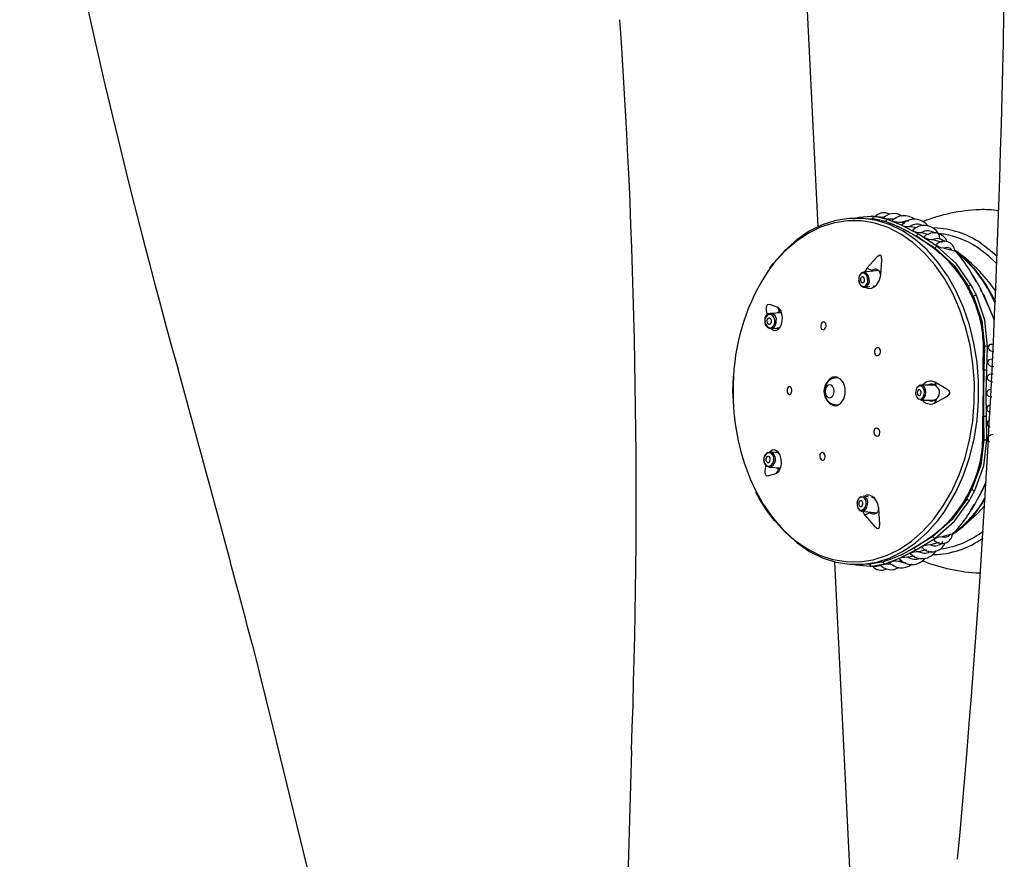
# Model space of a CAD drawing. Header units: millimetres. Extents: x 2848.32 to 2849.28, y 2905.67 to 2907.97.
# Tile 14 of 20: x 2848.87 to 2849.03, y 2906.56 to 2906.7. Entities that reach past the tile are written whole.
import ezdxf

# ---------------------------------------------------------------- set-up
doc = ezdxf.new("R2010")
doc.units = ezdxf.units.MM
doc.layers.add('SANINDUSA', color=3, linetype='Continuous')

msp = doc.modelspace()

# ---------------------------------------------------------------- linework, layer by layer
at = {"layer": 'SANINDUSA', "linetype": 'Continuous'}
for p, q in [((2849.003903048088, 2906.662624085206), (2848.999140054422, 2906.75895180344)), ((2849.013268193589, 2906.664325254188), (2849.012742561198, 2906.664293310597)), ((2849.012937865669, 2906.663999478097), (2849.014157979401, 2906.663704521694)), ((2849.015444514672, 2906.663807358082), (2849.013268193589, 2906.664325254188)), ((2849.014398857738, 2906.663646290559), (2849.015123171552, 2906.663471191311)), ((2849.014857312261, 2906.664159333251), (2849.014584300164, 2906.664186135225)), ((2849.015123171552, 2906.663471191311), (2849.014872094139, 2906.66351855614)), ((2849.015123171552, 2906.663471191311), (2849.017550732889, 2906.662508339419)), ((2849.015123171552, 2906.663471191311), (2849.015123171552, 2906.663471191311)), ((2849.01785548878, 2906.662809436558), (2849.015444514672, 2906.663807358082)), ((2849.016237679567, 2906.663908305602), (2849.016534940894, 2906.663826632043)), ((2849.01768822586, 2906.663387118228), (2849.01824960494, 2906.663232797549)), ((2849.017540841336, 2906.662470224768), (2849.017549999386, 2906.662508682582)), ((2849.017550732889, 2906.662508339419), (2849.020246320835, 2906.661031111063)), ((2849.020561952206, 2906.661369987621), (2849.01785548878, 2906.662809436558)), ((2849.019211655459, 2906.662636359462), (2849.020333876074, 2906.662477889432)), ((2849.023653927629, 2906.659378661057), (2849.020561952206, 2906.661369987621)), ((2849.021062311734, 2906.661663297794), (2849.022265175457, 2906.661342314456)), ((2849.020245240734, 2906.661028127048), (2849.020246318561, 2906.661031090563)), ((2849.023310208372, 2906.658936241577), (2849.020247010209, 2906.661030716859)), ((2849.020247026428, 2906.661030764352), (2849.023336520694, 2906.659046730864)), ((2849.022954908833, 2906.660476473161), (2849.02450708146, 2906.660075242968)), ((2849.02331020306, 2906.658936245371), (2849.023308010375, 2906.65893215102)), ((2849.023336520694, 2906.659046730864), (2849.023310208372, 2906.658936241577)), ((2849.023310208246, 2906.658936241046), (2849.024142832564, 2906.658153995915)), ((2849.024856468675, 2906.659076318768), (2849.02620174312, 2906.658744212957)), ((2849.026618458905, 2906.658691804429), (2849.026830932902, 2906.65850265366)), ((2848.996374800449, 2906.656488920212), (2848.995797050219, 2906.65571997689)), ((2849.013982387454, 2906.65531948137), (2849.011419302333, 2906.655061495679)), ((2849.011989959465, 2906.655732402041), (2849.011613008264, 2906.655080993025)), ((2849.012690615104, 2906.655189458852), (2849.012853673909, 2906.655323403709)), ((2849.013874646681, 2906.655385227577), (2849.013746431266, 2906.655295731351)), ((2849.014251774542, 2906.654657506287), (2849.014228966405, 2906.654231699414)), ((2849.011669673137, 2906.652574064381), (2849.012512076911, 2906.652658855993)), ((2849.011669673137, 2906.652574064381), (2849.011693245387, 2906.652576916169)), ((2849.012980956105, 2906.652706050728), (2849.012985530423, 2906.652706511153)), ((2849.028823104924, 2906.652503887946), (2849.028767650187, 2906.652450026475)), ((2849.028823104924, 2906.652503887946), (2849.028866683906, 2906.652686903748)), ((2849.029700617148, 2906.651026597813), (2849.028866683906, 2906.652686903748)), ((2849.030859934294, 2906.652332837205), (2849.030953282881, 2906.65215667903)), ((2849.02956407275, 2906.651028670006), (2849.029500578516, 2906.650974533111)), ((2849.029700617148, 2906.651026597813), (2849.02956407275, 2906.651028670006)), ((2849.031379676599, 2906.651307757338), (2849.031466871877, 2906.651124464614)), ((2849.031413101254, 2906.651225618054), (2849.03317672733, 2906.647122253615)), ((2848.997833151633, 2906.648316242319), (2848.99592017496, 2906.64818391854)), ((2848.996092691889, 2906.645689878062), (2848.997307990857, 2906.645773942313)), ((2849.031397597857, 2906.642695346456), (2849.031366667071, 2906.642683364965)), ((2849.031426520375, 2906.638773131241), (2849.031456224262, 2906.642718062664)), ((2849.031538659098, 2906.642716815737), (2849.031426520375, 2906.638773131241)), ((2849.031456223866, 2906.64271806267), (2849.031538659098, 2906.642716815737)), ((2849.031916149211, 2906.638764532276), (2849.032029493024, 2906.642703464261)), ((2849.031426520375, 2906.638773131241), (2849.031426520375, 2906.638773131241)), ((2849.007243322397, 2906.637534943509), (2849.007009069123, 2906.637534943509)), ((2849.007009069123, 2906.637534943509), (2849.007336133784, 2906.637487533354)), ((2849.032991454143, 2906.638117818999), (2849.032750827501, 2906.638106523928)), ((2848.989689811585, 2906.635254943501), (2848.989752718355, 2906.633618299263)), ((2849.023272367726, 2906.636292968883), (2849.020974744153, 2906.636295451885)), ((2849.020972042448, 2906.633795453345), (2849.023259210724, 2906.633792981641)), ((2849.021571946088, 2906.634447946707), (2849.021494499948, 2906.634634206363)), ((2849.023215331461, 2906.633765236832), (2849.023141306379, 2906.633793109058)), ((2849.007336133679, 2906.633022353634), (2849.007011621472, 2906.632974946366)), ((2849.007011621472, 2906.632974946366), (2849.007243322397, 2906.632974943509)), ((2849.031338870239, 2906.627201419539), (2849.031368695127, 2906.631127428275)), ((2849.031368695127, 2906.631127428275), (2849.031368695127, 2906.631127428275)), ((2849.031368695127, 2906.631127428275), (2849.031421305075, 2906.627200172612)), ((2849.031912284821, 2906.627206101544), (2849.031858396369, 2906.631128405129)), ((2849.031335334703, 2906.627202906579), (2849.031249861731, 2906.627238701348)), ((2849.031421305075, 2906.627200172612), (2849.031338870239, 2906.627201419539)), ((2848.997136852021, 2906.625077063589), (2848.995916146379, 2906.625159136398)), ((2848.995748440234, 2906.622664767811), (2848.995896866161, 2906.622670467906)), ((2848.995748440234, 2906.622664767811), (2848.997657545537, 2906.622536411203)), ((2849.028599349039, 2906.617339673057), (2849.029458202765, 2906.618974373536)), ((2849.029321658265, 2906.618976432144), (2849.02925813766, 2906.619033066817)), ((2849.029321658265, 2906.618976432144), (2849.029458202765, 2906.618974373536)), ((2849.031222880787, 2906.618883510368), (2849.031133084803, 2906.618703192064)), ((2849.031775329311, 2906.620129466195), (2849.031167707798, 2906.618779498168)), ((2849.031221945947, 2906.618886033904), (2849.031773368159, 2906.620096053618)), ((2849.012227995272, 2906.617721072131), (2849.011387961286, 2906.617806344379)), ((2849.012709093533, 2906.617672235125), (2849.012695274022, 2906.617673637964)), ((2849.01334248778, 2906.617607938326), (2849.013055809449, 2906.617637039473)), ((2849.028558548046, 2906.617523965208), (2849.028504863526, 2906.617578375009)), ((2849.028599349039, 2906.617339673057), (2849.028558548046, 2906.617523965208)), ((2849.013946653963, 2906.615988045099), (2849.013957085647, 2906.615693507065)), ((2849.011136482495, 2906.61531902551), (2849.013683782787, 2906.615060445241)), ((2849.012549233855, 2906.615070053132), (2849.012412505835, 2906.615189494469)), ((2849.019855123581, 2906.609213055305), (2849.0229494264, 2906.611233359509)), ((2849.022974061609, 2906.611122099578), (2849.019855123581, 2906.609213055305)), ((2849.020164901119, 2906.608871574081), (2849.023286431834, 2906.61078807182)), ((2849.022949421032, 2906.611233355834), (2849.022947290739, 2906.611237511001)), ((2849.022949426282, 2906.611233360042), (2849.022974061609, 2906.611122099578)), ((2849.02584336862, 2906.611420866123), (2849.024493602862, 2906.611084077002)), ((2849.026476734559, 2906.611670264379), (2849.026251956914, 2906.611481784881)), ((2849.021833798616, 2906.608905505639), (2849.020661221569, 2906.608590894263)), ((2849.024037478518, 2906.610111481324), (2849.022571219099, 2906.609729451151)), ((2849.015515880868, 2906.607224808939), (2849.01469553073, 2906.606928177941)), ((2849.019922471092, 2906.60783226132), (2849.018796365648, 2906.607668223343)), ((2849.011164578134, 2906.515765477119), (2849.00665806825, 2906.606906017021)), ((2849.012502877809, 2906.606485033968), (2849.0124782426, 2906.606596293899)), ((2849.012541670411, 2906.606185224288), (2849.01282825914, 2906.606156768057)), ((2849.01282825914, 2906.606156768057), (2849.015011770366, 2906.606589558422)), ((2849.013893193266, 2906.606223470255), (2849.014404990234, 2906.606297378)), ((2849.01469553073, 2906.606928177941), (2849.01413530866, 2906.606814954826)), ((2849.014491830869, 2906.606897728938), (2849.01469553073, 2906.606928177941)), ((2849.01469553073, 2906.606928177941), (2849.01469553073, 2906.606928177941)), ((2849.017828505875, 2906.607125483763), (2849.017261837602, 2906.606969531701)), ((2848.909834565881, 2906.593261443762), (2848.913268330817, 2906.579381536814))]:
    msp.add_line(p, q, dxfattribs=at)
at = {"layer": 'SANINDUSA', "linetype": 'Continuous', "flags": 128}
for points in [[(2848.993378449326, 2906.618991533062), (2848.994769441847, 2906.616489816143), (2848.996349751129, 2906.614224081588), (2848.998099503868, 2906.612222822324), (2848.999996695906, 2906.610511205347), (2849.002017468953, 2906.609110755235), (2849.004136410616, 2906.608039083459), (2849.006326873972, 2906.607309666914), (2849.008561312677, 2906.606931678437), (2849.010811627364, 2906.606909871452), (2849.013049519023, 2906.607244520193), (2849.015246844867, 2906.607931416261), (2849.017375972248, 2906.608961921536), (2849.019410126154, 2906.610323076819), (2849.02132372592, 2906.611997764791), (2849.023092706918, 2906.61396492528), (2849.024694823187, 2906.6161998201), (2849.026109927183, 2906.618674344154), (2849.027320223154, 2906.621357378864), (2849.028310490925, 2906.624215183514), (2849.029068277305, 2906.627211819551), (2849.029584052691, 2906.630309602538), (2849.029851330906, 2906.633469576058), (2849.029866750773, 2906.636652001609), (2849.029630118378, 2906.639816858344), (2849.029144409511, 2906.642924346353), (2849.028415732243, 2906.645935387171), (2849.027453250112, 2906.648812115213), (2849.026269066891, 2906.651518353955), (2849.02487807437, 2906.654020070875), (2849.023297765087, 2906.65628580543), (2849.021548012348, 2906.658287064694), (2849.01965082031, 2906.65999868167), (2849.017630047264, 2906.661399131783), (2849.015511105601, 2906.662470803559), (2849.013320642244, 2906.663200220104), (2849.01108620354, 2906.663578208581), (2849.008835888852, 2906.663600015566), (2849.006597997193, 2906.663265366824), (2849.00440067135, 2906.662578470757), (2849.002271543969, 2906.661547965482), (2849.000237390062, 2906.660186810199), (2848.998323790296, 2906.658512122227), (2848.996554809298, 2906.656544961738), (2848.995615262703, 2906.655295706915)], [(2849.025445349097, 2906.654399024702), (2849.025410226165, 2906.654454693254), (2849.023794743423, 2906.656736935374), (2849.02200873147, 2906.658749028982), (2849.020074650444, 2906.660465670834), (2849.018016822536, 2906.661865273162), (2849.015861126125, 2906.662930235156), (2849.013634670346, 2906.663647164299), (2849.011365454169, 2906.664007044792), (2849.009082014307, 2906.664005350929), (2849.00681306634, 2906.663642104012), (2849.004587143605, 2906.66292187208), (2849.002432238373, 2906.661853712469), (2849.000375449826, 2906.660451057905), (2848.998442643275, 2906.658731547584), (2848.996658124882, 2906.656716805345), (2848.996560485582, 2906.65659247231)], [(2849.012742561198, 2906.664293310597), (2849.010681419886, 2906.664168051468), (2849.009730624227, 2906.663888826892)], [(2849.013300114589, 2906.663850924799), (2849.013203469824, 2906.663867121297), (2849.012048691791, 2906.663939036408)], [(2849.013205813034, 2906.664321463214), (2849.012866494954, 2906.664354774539), (2849.012741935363, 2906.664352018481)], [(2849.016237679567, 2906.663908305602), (2849.016862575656, 2906.664059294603), (2849.016864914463, 2906.664059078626)], [(2849.01768822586, 2906.663387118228), (2849.01849673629, 2906.663622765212), (2849.018964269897, 2906.663590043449)], [(2849.017928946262, 2906.66300779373), (2849.017837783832, 2906.66297418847), (2849.017792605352, 2906.662919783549), (2849.01781009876, 2906.662874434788), (2849.01786524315, 2906.662831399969), (2849.017899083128, 2906.662813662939), (2849.018014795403, 2906.662769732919), (2849.018150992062, 2906.662734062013), (2849.018370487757, 2906.662694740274), (2849.018712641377, 2906.662658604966), (2849.019211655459, 2906.662636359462), (2849.019211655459, 2906.662636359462)], [(2849.019779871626, 2906.662144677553), (2849.019671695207, 2906.66210723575), (2849.019611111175, 2906.662038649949), (2849.019622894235, 2906.661986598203), (2849.019684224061, 2906.661925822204), (2849.019777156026, 2906.661873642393), (2849.019883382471, 2906.661831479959), (2849.020061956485, 2906.661780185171), (2849.020343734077, 2906.661726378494), (2849.020806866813, 2906.661677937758), (2849.021062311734, 2906.661663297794), (2849.021062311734, 2906.661663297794)], [(2849.021587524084, 2906.661031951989), (2849.021521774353, 2906.660950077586), (2849.021536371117, 2906.660891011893), (2849.021597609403, 2906.660821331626), (2849.02168834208, 2906.660759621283), (2849.021794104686, 2906.660707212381), (2849.021973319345, 2906.660641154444), (2849.022255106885, 2906.66056923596), (2849.022721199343, 2906.66049888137), (2849.022954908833, 2906.660476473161), (2849.022954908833, 2906.660476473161)], [(2849.02359653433, 2906.659752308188), (2849.02358673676, 2906.659749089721), (2849.023529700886, 2906.659665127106), (2849.023546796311, 2906.659593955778), (2849.023613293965, 2906.659508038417), (2849.023708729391, 2906.659430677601), (2849.023822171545, 2906.659361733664), (2849.024005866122, 2906.659276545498), (2849.02427733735, 2906.659186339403), (2849.024707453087, 2906.659097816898), (2849.024856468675, 2906.659076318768), (2849.024856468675, 2906.659076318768)], [(2849.03088736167, 2906.659916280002), (2849.03282274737, 2906.658459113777), (2849.033654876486, 2906.657701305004)], [(2849.023336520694, 2906.659046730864), (2849.02649212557, 2906.65616162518), (2849.028866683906, 2906.652686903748)], [(2849.029348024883, 2906.652904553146), (2849.026900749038, 2906.656443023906), (2849.023653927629, 2906.659378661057)], [(2849.02620174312, 2906.658744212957), (2849.026528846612, 2906.658630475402), (2849.026611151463, 2906.658618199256), (2849.026628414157, 2906.658641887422)], [(2849.033620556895, 2906.656449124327), (2849.032287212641, 2906.657716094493), (2849.03037776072, 2906.659157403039)], [(2849.014307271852, 2906.654628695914), (2849.014480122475, 2906.657058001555), (2849.014431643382, 2906.657641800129), (2849.014382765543, 2906.657778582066), (2849.014322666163, 2906.657857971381), (2849.01425319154, 2906.657895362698), (2849.014173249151, 2906.657900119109), (2849.014032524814, 2906.65785449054), (2849.013637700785, 2906.65756548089), (2849.011989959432, 2906.655732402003)], [(2849.011595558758, 2906.654851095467), (2849.011296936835, 2906.654906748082), (2849.011014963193, 2906.654794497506), (2849.010792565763, 2906.654531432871), (2849.010663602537, 2906.654157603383), (2849.010647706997, 2906.653729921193), (2849.010747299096, 2906.653313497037), (2849.010947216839, 2906.652971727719), (2849.011217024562, 2906.652756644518)], [(2849.012400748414, 2906.653894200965), (2849.012400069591, 2906.653901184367), (2849.012287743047, 2906.654370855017), (2849.012062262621, 2906.654756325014), (2849.011757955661, 2906.654998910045), (2849.011421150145, 2906.655061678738), (2849.011103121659, 2906.654935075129), (2849.010852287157, 2906.654638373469), (2849.01080875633, 2906.654551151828)], [(2849.011217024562, 2906.652756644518), (2849.011515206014, 2906.652700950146), (2849.011796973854, 2906.652812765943), (2849.012019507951, 2906.653075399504), (2849.012148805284, 2906.653449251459), (2849.012164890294, 2906.653877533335), (2849.012065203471, 2906.654294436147), (2849.011865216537, 2906.654636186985), (2849.011595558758, 2906.654851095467)], [(2849.011359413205, 2906.654263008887), (2849.011224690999, 2906.654288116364), (2849.011097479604, 2906.65423747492), (2849.010997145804, 2906.654118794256), (2849.010938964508, 2906.653950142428), (2849.010931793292, 2906.653757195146), (2849.01097672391, 2906.653569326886), (2849.01106691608, 2906.653415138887), (2849.011188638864, 2906.653318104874), (2849.01132336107, 2906.653292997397), (2849.011450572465, 2906.653343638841), (2849.011550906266, 2906.653462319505), (2849.011609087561, 2906.653630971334), (2849.011616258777, 2906.653823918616), (2849.01157132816, 2906.654011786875), (2849.011481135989, 2906.654165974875), (2849.011359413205, 2906.654263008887)], [(2849.011833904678, 2906.652590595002), (2849.01193249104, 2906.652482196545), (2849.012335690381, 2906.652340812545), (2849.012749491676, 2906.652383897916), (2849.013198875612, 2906.652602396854), (2849.013651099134, 2906.653021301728), (2849.014030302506, 2906.653623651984), (2849.014265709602, 2906.654344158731), (2849.014307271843, 2906.654628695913)], [(2849.024834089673, 2906.615181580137), (2849.025424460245, 2906.616077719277), (2849.02684722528, 2906.618603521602), (2849.028061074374, 2906.62133872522), (2849.029050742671, 2906.624248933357), (2849.029803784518, 2906.627297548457), (2849.030310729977, 2906.630446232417), (2849.030565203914, 2906.633655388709), (2849.030564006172, 2906.636884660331), (2849.030307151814, 2906.640093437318), (2849.029797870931, 2906.643241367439), (2849.029042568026, 2906.646288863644), (2849.028050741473, 2906.649197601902), (2849.026834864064, 2906.65193100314), (2849.025445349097, 2906.654399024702)], [(2849.03020677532, 2906.653451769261), (2849.029549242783, 2906.654583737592), (2849.029507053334, 2906.654648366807)], [(2849.02956407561, 2906.65102866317), (2849.030972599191, 2906.646975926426), (2849.031456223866, 2906.64271806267)], [(2849.029700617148, 2906.651026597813), (2849.031102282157, 2906.646983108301), (2849.031538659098, 2906.642716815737)], [(2849.032029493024, 2906.642703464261), (2849.031606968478, 2906.647073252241), (2849.030192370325, 2906.651223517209)], [(2849.032819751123, 2906.64795281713), (2849.032603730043, 2906.648502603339), (2849.031465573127, 2906.65112122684)], [(2848.997199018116, 2906.649182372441), (2848.995876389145, 2906.64966401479), (2848.995530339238, 2906.649659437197), (2848.99543588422, 2906.649611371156), (2848.995369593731, 2906.649544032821), (2848.995323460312, 2906.649461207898), (2848.995291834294, 2906.649362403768), (2848.995266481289, 2906.64918346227), (2848.995286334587, 2906.648665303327), (2848.995431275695, 2906.647944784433)], [(2848.996095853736, 2906.645690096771), (2848.996388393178, 2906.645425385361), (2848.996814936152, 2906.645349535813), (2848.997243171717, 2906.645535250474), (2848.997595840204, 2906.645933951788), (2848.997820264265, 2906.646423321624), (2848.99794173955, 2906.646949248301), (2848.997974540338, 2906.647541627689), (2848.997892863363, 2906.648161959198), (2848.997679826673, 2906.64871240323), (2848.997348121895, 2906.64909577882), (2848.99719901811, 2906.64918237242), (2848.99719901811, 2906.64918237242)], [(2848.997473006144, 2906.648512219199), (2848.997713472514, 2906.648470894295), (2848.997812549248, 2906.648369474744)], [(2848.995192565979, 2906.647587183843), (2848.995066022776, 2906.647196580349), (2848.995063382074, 2906.646765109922), (2848.995185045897, 2906.646358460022), (2848.99541249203, 2906.646038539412), (2848.995711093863, 2906.645854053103), (2848.996035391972, 2906.645833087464), (2848.99633601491, 2906.645978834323), (2848.996567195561, 2906.646269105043)], [(2848.996567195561, 2906.646269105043), (2848.996693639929, 2906.646659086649), (2848.996696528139, 2906.64709010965), (2848.996575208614, 2906.647496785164), (2848.996347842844, 2906.647817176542), (2848.996048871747, 2906.648002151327), (2848.995724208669, 2906.648023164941), (2848.995423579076, 2906.647877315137), (2848.995192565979, 2906.647587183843)], [(2848.995448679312, 2906.647217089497), (2848.995391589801, 2906.647040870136), (2848.995390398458, 2906.646846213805), (2848.995445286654, 2906.646662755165), (2848.995547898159, 2906.646518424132), (2848.995682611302, 2906.646435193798), (2848.995828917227, 2906.646425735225), (2848.995964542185, 2906.646491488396), (2848.996068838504, 2906.646622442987), (2848.996125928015, 2906.646798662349), (2848.996127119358, 2906.64699331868), (2848.996072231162, 2906.64717677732), (2848.995969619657, 2906.647321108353), (2848.995834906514, 2906.647404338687), (2848.995688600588, 2906.64741379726), (2848.995552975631, 2906.647348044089), (2848.995448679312, 2906.647217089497)], [(2848.996781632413, 2906.646193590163), (2848.996924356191, 2906.646634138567), (2848.996940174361, 2906.646997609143)], [(2849.005171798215, 2906.646510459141), (2849.005079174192, 2906.646664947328), (2849.004952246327, 2906.646759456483), (2849.004806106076, 2906.646782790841), (2849.004657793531, 2906.646733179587), (2849.004523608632, 2906.646617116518), (2849.004417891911, 2906.646447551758), (2849.004352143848, 2906.646242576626), (2849.004334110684, 2906.646024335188), (2849.004366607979, 2906.64581742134), (2849.004387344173, 2906.645757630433), (2849.004479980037, 2906.645603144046), (2849.004606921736, 2906.645508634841), (2849.004753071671, 2906.64548529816), (2849.004901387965, 2906.645534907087), (2849.005035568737, 2906.645650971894), (2849.005141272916, 2906.645820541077), (2849.005207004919, 2906.646025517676), (2849.005225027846, 2906.646243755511), (2849.00519253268, 2906.646450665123), (2849.005171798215, 2906.646510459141)], [(2848.997547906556, 2906.645879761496), (2848.997312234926, 2906.645741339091), (2848.997055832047, 2906.645732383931), (2848.997021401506, 2906.645754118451)], [(2849.013328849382, 2906.641480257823), (2849.013440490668, 2906.641326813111), (2849.01358749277, 2906.641232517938), (2849.013753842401, 2906.641207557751), (2849.013921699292, 2906.64125523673), (2849.014072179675, 2906.641371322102), (2849.014187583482, 2906.641543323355), (2849.014254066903, 2906.641751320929), (2849.014263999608, 2906.641970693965), (2849.01421696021, 2906.642176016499), (2849.014191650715, 2906.642233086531), (2849.014080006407, 2906.642386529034), (2849.013932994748, 2906.642480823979), (2849.01376663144, 2906.642505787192), (2849.01359876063, 2906.642458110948), (2849.013448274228, 2906.642342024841), (2849.013332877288, 2906.642170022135), (2849.013266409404, 2906.641962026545), (2849.013256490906, 2906.641742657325), (2849.013303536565, 2906.641537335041), (2849.013328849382, 2906.641480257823)], [(2849.032510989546, 2906.643034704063), (2849.032478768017, 2906.643030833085), (2849.03232174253, 2906.642941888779), (2849.032198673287, 2906.642782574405), (2849.032161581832, 2906.642654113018), (2849.032163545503, 2906.642502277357), (2849.03220145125, 2906.642367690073), (2849.032264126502, 2906.642249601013), (2849.032386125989, 2906.642107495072), (2849.032594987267, 2906.641967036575), (2849.032973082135, 2906.641863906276), (2849.033113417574, 2906.641853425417), (2849.033113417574, 2906.641853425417)], [(2849.032982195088, 2906.643058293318), (2849.032836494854, 2906.643058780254), (2849.032511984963, 2906.643024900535)], [(2849.032926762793, 2906.64062339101), (2849.032464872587, 2906.640560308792), (2849.032276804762, 2906.640463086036), (2849.032119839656, 2906.640289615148), (2849.032072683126, 2906.640169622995), (2849.032060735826, 2906.640027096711), (2849.03208620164, 2906.639899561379), (2849.032136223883, 2906.639790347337), (2849.032245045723, 2906.639652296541), (2849.032451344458, 2906.639505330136), (2849.032852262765, 2906.639386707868), (2849.033072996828, 2906.639371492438)], [(2849.031426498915, 2906.638770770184), (2849.031393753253, 2906.634947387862), (2849.031368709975, 2906.631129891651)], [(2849.031858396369, 2906.631128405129), (2849.03185166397, 2906.634943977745), (2849.031916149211, 2906.638764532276)], [(2848.989771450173, 2906.637777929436), (2848.989760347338, 2906.63764244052), (2848.989689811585, 2906.635254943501)], [(2849.005329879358, 2906.633865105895), (2849.005811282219, 2906.633222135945), (2849.006430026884, 2906.632888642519), (2849.007091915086, 2906.632915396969), (2849.007696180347, 2906.633298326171), (2849.008150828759, 2906.633979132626), (2849.008386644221, 2906.634854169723), (2849.008367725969, 2906.635790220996), (2849.008096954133, 2906.636644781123), (2849.007615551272, 2906.637287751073), (2849.006996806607, 2906.637621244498), (2849.006334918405, 2906.637594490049), (2849.005730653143, 2906.637211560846), (2849.005276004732, 2906.636530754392), (2849.005040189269, 2906.635655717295), (2849.005059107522, 2906.634719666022), (2849.005329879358, 2906.633865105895)], [(2849.023256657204, 2906.633301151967), (2849.02520143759, 2906.634320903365), (2849.025640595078, 2906.634686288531), (2849.025730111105, 2906.634818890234), (2849.025770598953, 2906.634935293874), (2849.025774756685, 2906.635041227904), (2849.025749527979, 2906.63514297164), (2849.025662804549, 2906.63529371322), (2849.02529394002, 2906.635633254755), (2849.023282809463, 2906.636758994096)], [(2849.032890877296, 2906.638113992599), (2849.032399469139, 2906.638034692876), (2849.032221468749, 2906.637940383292), (2849.032065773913, 2906.63778511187), (2849.032003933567, 2906.637663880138), (2849.031977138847, 2906.637517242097), (2849.031992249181, 2906.637386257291), (2849.032033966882, 2906.63727658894), (2849.032131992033, 2906.637138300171), (2849.032327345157, 2906.636988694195), (2849.032717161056, 2906.636864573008), (2849.032959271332, 2906.636847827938)], [(2848.999456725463, 2906.635753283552), (2848.999360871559, 2906.63590774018), (2848.999238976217, 2906.636001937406), (2848.999104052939, 2906.63602567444), (2848.998971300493, 2906.635975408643), (2848.998856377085, 2906.635856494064), (2848.998772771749, 2906.635683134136), (2848.998729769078, 2906.635476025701), (2848.998731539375, 2906.635258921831), (2848.9987773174, 2906.635055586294), (2848.998799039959, 2906.635000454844), (2848.998894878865, 2906.634845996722), (2848.999016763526, 2906.634751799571), (2848.999151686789, 2906.634728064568), (2848.999284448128, 2906.634778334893), (2848.999399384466, 2906.634897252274), (2848.999483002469, 2906.635070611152), (2848.999526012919, 2906.635277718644), (2848.999524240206, 2906.635494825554), (2848.999478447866, 2906.635698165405), (2848.999456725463, 2906.635753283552)], [(2849.005809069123, 2906.636334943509), (2849.005516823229, 2906.636252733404), (2849.005269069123, 2906.636018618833), (2849.005103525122, 2906.635668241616), (2849.0050453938, 2906.635254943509), (2849.005103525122, 2906.634841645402), (2849.005269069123, 2906.634491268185), (2849.005516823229, 2906.634257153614), (2849.005809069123, 2906.634174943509), (2849.006101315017, 2906.634257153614), (2849.006349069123, 2906.634491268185), (2849.006514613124, 2906.634841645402), (2849.006572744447, 2906.635254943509), (2849.006514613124, 2906.635668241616), (2849.006349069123, 2906.636018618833), (2849.006101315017, 2906.636252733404), (2849.005809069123, 2906.636334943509)], [(2849.021549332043, 2906.635033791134), (2849.021497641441, 2906.635458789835), (2849.021344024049, 2906.635820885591), (2849.02111186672, 2906.636064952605), (2849.020836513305, 2906.636153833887), (2849.020559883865, 2906.636073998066), (2849.020324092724, 2906.635837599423), (2849.020165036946, 2906.635480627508), (2849.020106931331, 2906.63505742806)], [(2849.020106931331, 2906.63505742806), (2849.020158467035, 2906.634633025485), (2849.02031174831, 2906.634271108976), (2849.020543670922, 2906.634026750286), (2849.020819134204, 2906.633937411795), (2849.021096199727, 2906.634017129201), (2849.021332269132, 2906.634253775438), (2849.021491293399, 2906.634610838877), (2849.021549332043, 2906.635033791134)], [(2849.021014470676, 2906.635040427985), (2849.020991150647, 2906.63523216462), (2849.020921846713, 2906.635395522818), (2849.020817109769, 2906.635505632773), (2849.020692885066, 2906.635545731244), (2849.020568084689, 2906.635509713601), (2849.020461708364, 2906.635403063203), (2849.020389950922, 2906.635242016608), (2849.020363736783, 2906.635051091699), (2849.020387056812, 2906.634859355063), (2849.020456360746, 2906.634695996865), (2849.02056109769, 2906.63458588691), (2849.020685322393, 2906.634545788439), (2849.020810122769, 2906.634581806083), (2849.020916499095, 2906.63468845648), (2849.020988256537, 2906.634849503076), (2849.021014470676, 2906.635040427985)], [(2849.020972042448, 2906.633795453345), (2849.021275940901, 2906.633885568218), (2849.021541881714, 2906.634152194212), (2849.021721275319, 2906.6345548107), (2849.021786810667, 2906.635032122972), (2849.021728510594, 2906.635511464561), (2849.021555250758, 2906.635919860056), (2849.0212934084, 2906.636195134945), (2849.020982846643, 2906.63629538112), (2849.0206708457, 2906.636205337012), (2849.020418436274, 2906.635958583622)], [(2849.032516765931, 2906.63552634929), (2849.032316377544, 2906.63548962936), (2849.032147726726, 2906.635394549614), (2849.031998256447, 2906.635244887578), (2849.031930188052, 2906.635118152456), (2849.031898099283, 2906.63496680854), (2849.031908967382, 2906.634834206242), (2849.031948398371, 2906.634720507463), (2849.032047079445, 2906.634576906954), (2849.032247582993, 2906.634426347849), (2849.032644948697, 2906.634315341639), (2849.032792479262, 2906.634308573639), (2849.032792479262, 2906.634308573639)], [(2849.014051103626, 2906.628832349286), (2849.01392198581, 2906.628987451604), (2849.013762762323, 2906.629081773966), (2849.01359143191, 2906.629104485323), (2849.013428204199, 2906.629053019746), (2849.013291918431, 2906.628934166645), (2849.013197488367, 2906.628762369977), (2849.013154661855, 2906.628557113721), (2849.013167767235, 2906.62834064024), (2849.013235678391, 2906.628136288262), (2849.013266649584, 2906.628079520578), (2849.013395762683, 2906.627924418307), (2849.013554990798, 2906.627830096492), (2849.013726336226, 2906.627807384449), (2849.013889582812, 2906.627858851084), (2849.014025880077, 2906.627977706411), (2849.014120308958, 2906.62814950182), (2849.014163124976, 2906.628354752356), (2849.014150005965, 2906.628571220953), (2849.014082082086, 2906.628775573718), (2849.014051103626, 2906.628832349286)], [(2849.031338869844, 2906.627201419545), (2849.030791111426, 2906.622979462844), (2849.029321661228, 2906.618976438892)], [(2849.031421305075, 2906.627200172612), (2849.030920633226, 2906.622968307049), (2849.029458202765, 2906.618974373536)], [(2849.029946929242, 2906.618771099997), (2849.031423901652, 2906.622871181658), (2849.031912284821, 2906.627206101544)], [(2849.033009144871, 2906.628053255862), (2849.03257257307, 2906.627974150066), (2849.032380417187, 2906.627877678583), (2849.032196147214, 2906.627713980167), (2849.03211019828, 2906.627584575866), (2849.032054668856, 2906.627432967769), (2849.032041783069, 2906.627299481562), (2849.032060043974, 2906.62718315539), (2849.032128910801, 2906.627044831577), (2849.03228610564, 2906.626912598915), (2849.03240604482, 2906.626884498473)], [(2848.996990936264, 2906.621669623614), (2848.997424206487, 2906.622036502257), (2848.997676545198, 2906.622577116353), (2848.997790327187, 2906.623261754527), (2848.997749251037, 2906.623989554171), (2848.99756925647, 2906.624627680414), (2848.997506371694, 2906.624764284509), (2848.99732094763, 2906.625062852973), (2848.997001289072, 2906.625366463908), (2848.996652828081, 2906.625504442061), (2848.996270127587, 2906.625457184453), (2848.995911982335, 2906.625182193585), (2848.995887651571, 2906.625138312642)], [(2848.996403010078, 2906.624560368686), (2848.996176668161, 2906.624857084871), (2848.995878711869, 2906.625011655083), (2848.995554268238, 2906.625000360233), (2848.9952526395, 2906.624824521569), (2848.995019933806, 2906.624510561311), (2848.99489198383, 2906.624106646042), (2848.994888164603, 2906.623674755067), (2848.995008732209, 2906.623280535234)], [(2848.995008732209, 2906.623280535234), (2848.995235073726, 2906.622983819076), (2848.995533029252, 2906.622829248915), (2848.995857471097, 2906.622840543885), (2848.996159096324, 2906.623016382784), (2848.996391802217, 2906.623330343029), (2848.996519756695, 2906.623734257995), (2848.996523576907, 2906.624166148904), (2848.996403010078, 2906.624560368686)], [(2848.995270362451, 2906.62363989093), (2848.995372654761, 2906.623505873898), (2848.995507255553, 2906.623436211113), (2848.995653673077, 2906.623441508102), (2848.995789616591, 2906.623520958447), (2848.995894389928, 2906.623662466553), (2848.995952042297, 2906.623844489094), (2848.995953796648, 2906.624039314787), (2848.995899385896, 2906.624217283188), (2848.995797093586, 2906.62435130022), (2848.995662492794, 2906.624420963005), (2848.995516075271, 2906.624415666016), (2848.995380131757, 2906.624336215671), (2848.99527535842, 2906.624194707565), (2848.99521770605, 2906.624012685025), (2848.9952159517, 2906.623817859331), (2848.995270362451, 2906.62363989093)], [(2848.996865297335, 2906.625095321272), (2848.997044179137, 2906.625133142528), (2848.997322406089, 2906.625020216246), (2848.997389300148, 2906.62495279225)], [(2849.004944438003, 2906.624827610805), (2849.004827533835, 2906.624981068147), (2849.004686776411, 2906.625075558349), (2849.004538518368, 2906.625100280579), (2849.004398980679, 2906.625052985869), (2849.004283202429, 2906.624938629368), (2849.00420415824, 2906.624768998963), (2849.004171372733, 2906.624562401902), (2849.004189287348, 2906.624342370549), (2849.004256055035, 2906.624134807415), (2849.004286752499, 2906.624074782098), (2849.004403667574, 2906.623921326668), (2849.004544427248, 2906.623826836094), (2849.004692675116, 2906.623802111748), (2849.004832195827, 2906.623849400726), (2849.004947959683, 2906.623963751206), (2849.005026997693, 2906.624133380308), (2849.005059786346, 2906.624339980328), (2849.005041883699, 2906.624560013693), (2849.004975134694, 2906.62476757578), (2849.004944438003, 2906.624827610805)], [(2848.995203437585, 2906.622935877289), (2848.995175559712, 2906.622805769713), (2848.995098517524, 2906.622346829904), (2848.995063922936, 2906.622028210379), (2848.995063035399, 2906.621684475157), (2848.995085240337, 2906.621546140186), (2848.99512769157, 2906.621426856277), (2848.995183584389, 2906.62134425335), (2848.995271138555, 2906.621276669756), (2848.995508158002, 2906.621227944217), (2848.996516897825, 2906.621484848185), (2848.996990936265, 2906.621669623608)], [(2848.997275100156, 2906.622344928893), (2848.997047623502, 2906.622477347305), (2848.996968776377, 2906.622582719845)], [(2848.997633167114, 2906.622484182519), (2848.997482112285, 2906.62236042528), (2848.997275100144, 2906.622344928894)], [(2849.01095136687, 2906.617631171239), (2849.010678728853, 2906.617424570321), (2849.010473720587, 2906.617089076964), (2849.010367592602, 2906.616675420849), (2849.01037672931, 2906.6162463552), (2849.010500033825, 2906.615867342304), (2849.010718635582, 2906.615596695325), (2849.010998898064, 2906.615475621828), (2849.011298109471, 2906.615522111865)], [(2849.011070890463, 2906.616114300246), (2849.011194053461, 2906.616207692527), (2849.011286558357, 2906.616359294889), (2849.011334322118, 2906.616546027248), (2849.011330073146, 2906.616739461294), (2849.011274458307, 2906.616910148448), (2849.011175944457, 2906.617032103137), (2849.011049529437, 2906.617086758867), (2849.010914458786, 2906.617065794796), (2849.010791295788, 2906.616972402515), (2849.010698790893, 2906.616820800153), (2849.010651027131, 2906.616634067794), (2849.010655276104, 2906.616440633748), (2849.010710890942, 2906.616269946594), (2849.010809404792, 2906.616147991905), (2849.010935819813, 2906.616093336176), (2849.011070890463, 2906.616114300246)], [(2849.011298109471, 2906.615522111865), (2849.011571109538, 2906.615729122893), (2849.01177615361, 2906.616065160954), (2849.011882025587, 2906.6164790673), (2849.011872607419, 2906.61690782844), (2849.011749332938, 2906.61728616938), (2849.011530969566, 2906.617556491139), (2849.011250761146, 2906.617677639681), (2849.01095136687, 2906.617631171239)], [(2849.014012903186, 2906.615707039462), (2849.013805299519, 2906.616587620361), (2849.013440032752, 2906.61724917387), (2849.01294573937, 2906.617748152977), (2849.012395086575, 2906.618012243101), (2849.011889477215, 2906.618007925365), (2849.011516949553, 2906.617792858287), (2849.011517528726, 2906.617793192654)], [(2849.028599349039, 2906.617339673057), (2849.02617278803, 2906.613931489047), (2849.022974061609, 2906.611122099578)], [(2849.023286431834, 2906.61078807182), (2849.026577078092, 2906.613645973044), (2849.029077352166, 2906.617115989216)], [(2849.028558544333, 2906.61752395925), (2849.026127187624, 2906.614102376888), (2849.025623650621, 2906.613647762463)], [(2849.010540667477, 2906.615797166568), (2849.010558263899, 2906.615762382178), (2849.010804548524, 2906.615457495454), (2849.011120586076, 2906.615320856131), (2849.011458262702, 2906.615373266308), (2849.011766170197, 2906.615606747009), (2849.011997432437, 2906.615985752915), (2849.01211684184, 2906.616452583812), (2849.012126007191, 2906.61656174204)], [(2849.011679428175, 2906.614673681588), (2849.013223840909, 2906.612874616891), (2849.013666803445, 2906.612516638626), (2849.013796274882, 2906.612461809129), (2849.013892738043, 2906.612454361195), (2849.013965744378, 2906.612482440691), (2849.014022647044, 2906.612540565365), (2849.014084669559, 2906.612679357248), (2849.014146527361, 2906.613178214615), (2849.014012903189, 2906.615707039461)], [(2849.029203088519, 2906.61541511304), (2849.029263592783, 2906.615499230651), (2849.029820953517, 2906.616417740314)], [(2848.996822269, 2906.613587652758), (2848.998460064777, 2906.611760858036), (2849.000394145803, 2906.610044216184), (2849.002451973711, 2906.608644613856), (2849.004607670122, 2906.607579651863), (2849.006834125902, 2906.60686272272), (2849.009103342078, 2906.606502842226), (2849.01138678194, 2906.606504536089), (2849.013655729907, 2906.606867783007), (2849.015881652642, 2906.607588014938), (2849.018036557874, 2906.608656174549), (2849.020093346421, 2906.610058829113), (2849.022026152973, 2906.611778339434), (2849.023810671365, 2906.613793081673), (2849.024834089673, 2906.615181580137)], [(2849.011332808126, 2906.615299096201), (2849.011517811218, 2906.614903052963), (2849.011679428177, 2906.614673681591)], [(2849.013605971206, 2906.614996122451), (2849.01346999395, 2906.615058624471), (2849.013441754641, 2906.615085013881)], [(2849.024493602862, 2906.611084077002), (2849.024012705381, 2906.610999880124), (2849.023776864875, 2906.610935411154), (2849.023521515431, 2906.610837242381), (2849.023380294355, 2906.610763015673), (2849.02326049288, 2906.610677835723), (2849.02319134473, 2906.610604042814), (2849.023160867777, 2906.610540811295), (2849.023172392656, 2906.610467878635), (2849.023276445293, 2906.610404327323), (2849.023353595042, 2906.610400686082)], [(2849.026267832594, 2906.61150744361), (2849.026277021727, 2906.611545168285), (2849.026211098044, 2906.611547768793), (2849.025955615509, 2906.611463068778), (2849.02584336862, 2906.611420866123)], [(2849.015011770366, 2906.606589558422), (2849.017437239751, 2906.607508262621), (2849.020164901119, 2906.608871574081)], [(2849.022571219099, 2906.609729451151), (2849.022046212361, 2906.609669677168), (2849.021782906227, 2906.609620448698), (2849.021495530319, 2906.609540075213), (2849.021358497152, 2906.609485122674), (2849.021239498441, 2906.609419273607), (2849.021168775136, 2906.609359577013), (2849.021136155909, 2906.6093079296), (2849.021140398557, 2906.609242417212), (2849.021208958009, 2906.609193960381)], [(2849.018796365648, 2906.607668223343), (2849.018252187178, 2906.607644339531), (2849.018023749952, 2906.607623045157), (2849.017778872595, 2906.607586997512), (2849.01762861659, 2906.607553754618), (2849.017496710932, 2906.607510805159), (2849.017418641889, 2906.607470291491), (2849.017380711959, 2906.6074334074), (2849.017380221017, 2906.607383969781), (2849.017475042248, 2906.607328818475), (2849.01752751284, 2906.607322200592)], [(2849.020661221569, 2906.608590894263), (2849.020108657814, 2906.608551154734), (2849.019865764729, 2906.608519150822), (2849.019603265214, 2906.608466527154), (2849.0194572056, 2906.608423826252), (2849.019327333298, 2906.608369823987), (2849.01924920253, 2906.608319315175), (2849.019212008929, 2906.608275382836), (2849.019209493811, 2906.608217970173), (2849.019295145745, 2906.608154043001), (2849.019385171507, 2906.608139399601)], [(2849.009727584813, 2906.606582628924), (2849.010244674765, 2906.606413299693), (2849.012541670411, 2906.606185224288)], [(2849.011877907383, 2906.606551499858), (2849.012640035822, 2906.606583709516), (2849.013118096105, 2906.606654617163)], [(2849.012913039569, 2906.606192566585), (2849.013817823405, 2906.606212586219), (2849.013893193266, 2906.606223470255)], [(2849.014601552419, 2906.606923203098), (2849.013807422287, 2906.606738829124), (2849.013120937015, 2906.606635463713)], [(2849.016450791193, 2906.606352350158), (2849.016426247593, 2906.606350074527), (2849.015803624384, 2906.606501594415)], [(2849.018394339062, 2906.606755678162), (2849.01806676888, 2906.606732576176), (2849.017261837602, 2906.606969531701)], [(2848.913268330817, 2906.579381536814), (2848.919550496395, 2906.553672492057), (2848.925213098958, 2906.532358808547), (2848.93070282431, 2906.513794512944), (2848.936640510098, 2906.49586469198), (2848.943219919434, 2906.478120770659), (2848.950166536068, 2906.461290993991), (2848.957697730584, 2906.444683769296)], [(2848.972874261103, 2906.575538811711), (2848.972220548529, 2906.552505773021), (2848.972208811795, 2906.529368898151), (2848.972549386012, 2906.517702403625), (2848.973156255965, 2906.506002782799), (2848.974035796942, 2906.494311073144), (2848.975188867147, 2906.482609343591)]]:
    msp.add_lwpolyline(points, dxfattribs=at)
at = {"layer": 'SANINDUSA', "linetype": 'Continuous'}
for centre, radius, start, end in [((2850.021818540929, 2906.952674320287), 1.167262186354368, 189.6859499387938, 195.5916192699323), ((2847.143588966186, 2906.731069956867), 1.891469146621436, 354.7331674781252, 359.1316492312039), ((2847.818160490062, 2906.618113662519), 1.155498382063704, 357.8884336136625, 3.916682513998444), ((2849.01482580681, 2906.662943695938), 0.00199637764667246, 59.97596420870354, 140.4041835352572), ((2849.016483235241, 2906.662215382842), 0.002581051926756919, 57.49622636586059, 137.4794653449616), ((2849.031846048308, 2906.636379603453), 0.02907443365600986, 92.24048156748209, 111.184017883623), ((2849.031357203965, 2906.650236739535), 0.01522520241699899, 80.40964053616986, 92.44650042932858), ((2849.013280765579, 2906.663982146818), 0.0003433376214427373, 92.09846793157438, 177.1065420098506), ((2849.012211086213, 2906.654596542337), 0.009316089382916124, 72.38980880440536, 83.28911567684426), ((2849.029798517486, 2906.839612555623), 0.1760532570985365, 264.6544035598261, 265.0434546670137), ((2849.016239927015, 2906.670633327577), 0.006725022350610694, 256.9718937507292, 269.9808522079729), ((2849.009440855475, 2906.645858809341), 0.01848244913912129, 64.29890131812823, 72.3994181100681), ((2849.015498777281, 2906.663433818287), 0.0003774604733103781, 98.2653101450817, 174.3177303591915), ((2849.018180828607, 2906.661619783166), 0.002836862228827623, 50.38458096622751, 139.2111970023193), ((2849.017394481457, 2906.666543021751), 0.003169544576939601, 247.8643775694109, 275.317641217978), ((2849.019915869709, 2906.661061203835), 0.002802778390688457, 37.37545682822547, 137.709918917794), ((2849.0203476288, 2906.661302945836), 0.001751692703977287, 56.37988803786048, 130.4286302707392), ((2849.004498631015, 2906.635651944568), 0.02982287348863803, 58.33708822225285, 64.24739837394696), ((2849.021534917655, 2906.66017728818), 0.002660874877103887, 11.77520422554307, 134.3165743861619), ((2849.020744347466, 2906.660884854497), 0.0005182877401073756, 110.6047295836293, 163.6573677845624), ((2849.022057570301, 2906.659913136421), 0.002013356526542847, 53.81569399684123, 119.6254493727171), ((2849.023157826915, 2906.659248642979), 0.002355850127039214, 20.62572730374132, 131.5108814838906), ((2849.022697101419, 2906.647750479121), 0.0146658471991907, 56.05077226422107, 88.0487540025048), ((2849.022387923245, 2906.647257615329), 0.01433326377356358, 56.12152652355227, 83.82507373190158), ((2848.998957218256, 2906.626703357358), 0.04034828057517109, 53.03664334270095, 58.30971016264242), ((2849.023682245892, 2906.658997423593), 0.001648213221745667, 42.54251353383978, 116.1861027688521), ((2849.024831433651, 2906.658408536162), 0.001808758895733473, 7.405259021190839, 132.7054705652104), ((2849.011481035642, 2906.643293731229), 0.01956163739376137, 28.11015026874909, 53.12721674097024), ((2849.023982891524, 2906.658746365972), 0.0007127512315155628, 117.48658818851, 155.075971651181), ((2849.025296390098, 2906.657967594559), 0.001192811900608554, 40.62323232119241, 111.6422697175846), ((2849.010821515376, 2906.636198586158), 0.02752040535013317, 35.02851225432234, 54.98533022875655), ((2849.013727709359, 2906.641726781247), 0.02121428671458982, 22.62679638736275, 52.24913902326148), ((2849.012348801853, 2906.640652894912), 0.0230240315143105, 24.11902088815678, 51.26516314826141), ((2849.000353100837, 2906.636821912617), 0.03422177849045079, 27.15442928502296, 39.3115135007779), ((2849.024468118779, 2906.636064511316), 0.03467457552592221, 146.3154894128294, 177.1665555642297), ((2848.651987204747, 2905.894369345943), 0.8421850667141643, 64.62833630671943, 64.6933519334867), ((2849.013419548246, 2906.654710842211), 0.0008339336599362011, 356.3330275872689, 132.7312475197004), ((2849.011981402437, 2906.653799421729), 0.001356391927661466, 183.1268950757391, 232.6023126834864), ((2849.011313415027, 2906.653629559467), 0.0011190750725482, 289.8412092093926, 13.67901805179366), ((2849.012993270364, 2906.653609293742), 0.0008767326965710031, 270.8500609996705, 334.9359662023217), ((2849.011575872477, 2906.653242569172), 0.0006679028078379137, 231.2268763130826, 280.3242523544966), ((2849.001733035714, 2906.638023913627), 0.03064281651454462, 25.12516212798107, 28.21347671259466), ((2849.001831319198, 2906.638022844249), 0.03063098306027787, 25.12516211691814, 28.21347671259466), ((2849.029367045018, 2906.652221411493), 0.00068340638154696, 91.59482589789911, 137.0675716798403), ((2849.001914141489, 2906.638072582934), 0.03118662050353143, 24.94102289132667, 28.39761595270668), ((2849.003635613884, 2906.638034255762), 0.03075062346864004, 25.40276293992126, 27.93587590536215), ((2849.030790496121, 2906.652364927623), 7.649481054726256e-05, 335.1962610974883, 80.63554670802), ((2849.00386156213, 2906.638017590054), 0.03055937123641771, 25.77871588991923, 27.55992294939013), ((2849.012055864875, 2906.642701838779), 0.0193110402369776, 0.05430215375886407, 25.56348626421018), ((2849.030217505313, 2906.650448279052), 0.0007756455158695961, 91.85700923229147, 131.7896206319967), ((2849.03140522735, 2906.651156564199), 6.950131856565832e-05, 332.4930461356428, 83.49491291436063), ((2848.99598790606, 2906.647209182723), 0.0009754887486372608, 347.4735771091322, 200.3122906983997), ((2848.997567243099, 2906.648038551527), 0.0004829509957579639, 101.2521615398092, 151.5708148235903), ((2848.996287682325, 2906.648418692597), 0.001189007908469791, 4.51151018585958, 39.96228528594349), ((2848.996123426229, 2906.646807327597), 0.001102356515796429, 176.8002533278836, 267.6764821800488), ((2848.995986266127, 2906.64655952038), 0.0008755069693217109, 276.2277721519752, 335.2938999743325), ((2848.036295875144, 2906.64868931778), 0.9950889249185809, 359.4290571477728, 359.656301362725), ((2849.031761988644, 2906.641898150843), 0.0008485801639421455, 71.62484151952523, 105.2588514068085), ((2844.886597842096, 2905.532169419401), 4.16081122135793, 14.77479795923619, 15.42629041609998), ((2852.850317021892, 2906.606066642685), 3.819121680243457, 179.509313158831, 179.6240352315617), ((2849.03164111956, 2906.637048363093), 0.001738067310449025, 80.89531652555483, 97.09240927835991), ((2849.029855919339, 2906.635254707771), 0.04009948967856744, 176.3914150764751, 182.3441922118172), ((2849.007037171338, 2906.635334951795), 0.002168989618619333, 91.52964126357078, 182.1139691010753), ((2849.022540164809, 2906.635308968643), 0.001629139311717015, 62.88030268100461, 142.746260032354), ((2849.021550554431, 2906.635584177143), 0.002093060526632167, 13.57133093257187, 34.14515641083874), ((2849.007011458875, 2906.635148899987), 0.002144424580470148, 177.1655213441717, 269.953626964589), ((2849.022720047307, 2906.635225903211), 0.001212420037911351, 44.47523673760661, 118.2227721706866), ((2849.022729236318, 2906.635038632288), 0.001344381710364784, 308.6778635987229, 50.45550151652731), ((2849.026070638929, 2906.634765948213), 0.03629891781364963, 181.8177372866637, 205.7579257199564), ((2849.022544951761, 2906.634816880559), 0.001674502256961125, 208.746491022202, 295.1522504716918), ((2849.022731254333, 2906.63482890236), 0.001186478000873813, 240.7031312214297, 314.9436661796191), ((2849.021474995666, 2906.634526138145), 0.00216215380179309, 325.4894280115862, 345.6185706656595), ((2849.032518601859, 2906.632393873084), 0.0005776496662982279, 91.9099329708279, 271.0942094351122), ((2848.27995169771, 2906.634529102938), 0.751333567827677, 359.441020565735, 359.7405485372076), ((2849.031610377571, 2906.632716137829), 0.001606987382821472, 261.350197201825, 278.8783892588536), ((2849.032515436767, 2906.629861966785), 0.0005361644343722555, 105.1523526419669, 266.7933757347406), ((2849.012031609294, 2906.627544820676), 0.01922100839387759, 333.5056440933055, 358.9696422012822), ((2849.031657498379, 2906.627972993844), 0.000808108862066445, 253.0055502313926, 288.3781572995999), ((2848.995951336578, 2906.623804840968), 0.001117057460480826, 171.0749858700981, 211.5134101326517), ((2848.996069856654, 2906.623969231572), 0.00122208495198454, 112.4645332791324, 179.5821889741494), ((2848.995864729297, 2906.624355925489), 0.0008033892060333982, 20.22721430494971, 96.9353603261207), ((2848.995445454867, 2906.623950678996), 0.001357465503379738, 289.4230031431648, 30.20884978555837), ((2848.996631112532, 2906.624243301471), 0.0003905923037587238, 91.83979022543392, 125.7317522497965), ((2848.995039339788, 2906.623240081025), 5.072836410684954e-05, 127.111079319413, 229.8362149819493), ((2848.995792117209, 2906.62351350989), 0.0008453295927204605, 200.247815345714, 278.3201124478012), ((2848.996062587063, 2906.622457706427), 0.001217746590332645, 319.671815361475, 354.6861281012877), ((2849.002231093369, 2906.632230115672), 0.03008294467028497, 330.7197955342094, 333.8463157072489), ((2849.002329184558, 2906.632231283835), 0.03007132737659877, 330.7197955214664, 333.8463157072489), ((2849.002421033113, 2906.632176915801), 0.03061683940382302, 330.5333785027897, 334.0327327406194), ((2849.02998107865, 2906.619542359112), 0.000772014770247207, 227.3679663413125, 267.4647433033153), ((2849.004135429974, 2906.632218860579), 0.03018874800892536, 331.0008303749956, 333.5652808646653), ((2849.004358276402, 2906.632237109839), 0.03000095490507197, 331.3814341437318, 333.1846771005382), ((2849.031157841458, 2906.618851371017), 7.254689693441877e-05, 277.8164186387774, 26.29639735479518), ((2849.015916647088, 2906.629556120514), 0.02496916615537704, 206.1314895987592, 219.4499833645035), ((2849.011568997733, 2906.616625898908), 0.001225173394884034, 113.6678351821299, 178.5979647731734), ((2849.011182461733, 2906.616843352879), 0.0009846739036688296, 343.3817254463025, 77.9539326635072), ((2849.012460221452, 2906.616400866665), 0.001275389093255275, 35.16490690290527, 77.29356316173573), ((2849.011535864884, 2906.626978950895), 0.0193987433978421, 305.707631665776, 330.8068640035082), ((2849.019029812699, 2906.623597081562), 0.01395717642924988, 301.1735649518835, 334.487220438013), ((2849.013308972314, 2906.628920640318), 0.02168688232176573, 306.8738693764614, 328.058302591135), ((2849.004766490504, 2906.630938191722), 0.02902736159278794, 318.4108183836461, 332.6080960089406), ((2849.029104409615, 2906.617796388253), 0.0006809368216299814, 222.1223471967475, 267.7227169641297), ((2849.030524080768, 2906.617662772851), 8.077486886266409e-05, 280.8719006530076, 23.26139451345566), ((2849.013114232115, 2906.615695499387), 0.0008428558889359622, 227.9068495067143, 359.8645655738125), ((2849.014525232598, 2906.614347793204), 0.00146073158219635, 110.2286955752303, 112.8889853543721), ((2849.011261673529, 2906.633808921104), 0.02685238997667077, 304.9782089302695, 319.05863475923), ((2849.085868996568, 2906.453023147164), 0.1778622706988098, 114.3448552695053, 114.6527728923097), ((2849.000691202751, 2906.641841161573), 0.03779665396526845, 300.3020627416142, 305.9071368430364), ((2849.023612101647, 2906.611405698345), 0.0006982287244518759, 203.9643949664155, 242.1976563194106), ((2849.022700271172, 2906.622796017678), 0.01470111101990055, 271.3637033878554, 305.5474121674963), ((2849.024486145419, 2906.611734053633), 0.001783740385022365, 226.0307189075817, 351.8695806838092), ((2849.022229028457, 2906.623733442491), 0.01483349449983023, 278.0971401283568, 308.0070846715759), ((2849.024933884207, 2906.612192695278), 0.001192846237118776, 248.3397843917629, 319.6805740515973), ((2849.026346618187, 2906.611868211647), 0.0002368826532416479, 303.3180569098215, 332.6489368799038), ((2849.008903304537, 2906.62675962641), 0.02063864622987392, 286.0273396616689, 301.7440780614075), ((2849.020344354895, 2906.609345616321), 0.0005068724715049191, 195.1607098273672, 249.2653022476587), ((2849.022828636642, 2906.6108820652), 0.002314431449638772, 225.9754967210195, 339.6083975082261), ((2849.023302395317, 2906.611254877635), 0.001691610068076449, 244.3903993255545, 324.8167876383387), ((2849.019500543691, 2906.609202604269), 0.002752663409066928, 221.403664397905, 321.140477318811), ((2849.019973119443, 2906.609578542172), 0.002243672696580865, 238.3669861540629, 292.588185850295), ((2849.02116138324, 2906.610118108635), 0.002686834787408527, 225.5838180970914, 328.420133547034), ((2849.021633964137, 2906.610553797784), 0.002190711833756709, 243.6386817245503, 300.552336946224), ((2849.012843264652, 2906.606497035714), 0.0003405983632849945, 182.0193630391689, 267.4749412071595), ((2849.014373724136, 2906.607445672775), 0.001924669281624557, 218.0317978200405, 299.0507585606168), ((2849.00847744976, 2906.683188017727), 0.07715914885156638, 273.3346612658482, 274.0252246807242), ((2849.016024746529, 2906.608051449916), 0.002453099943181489, 220.3465781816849, 302.6723579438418), ((2849.015501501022, 2906.60209182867), 0.004420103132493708, 86.08065693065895, 105.8630387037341), ((2849.015067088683, 2906.606958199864), 0.0003727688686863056, 184.6194719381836, 261.4658749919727), ((2849.017740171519, 2906.608689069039), 0.002779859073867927, 220.1300979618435, 308.1871066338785), ((2849.016819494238, 2906.604694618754), 0.002317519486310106, 78.99647903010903, 116.7883412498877), ((2849.031826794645, 2906.633594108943), 0.02854699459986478, 248.2815351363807, 267.7845150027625)]:
    msp.add_arc(centre, radius, start, end, dxfattribs=at)

doc.saveas('drawing.dxf')
